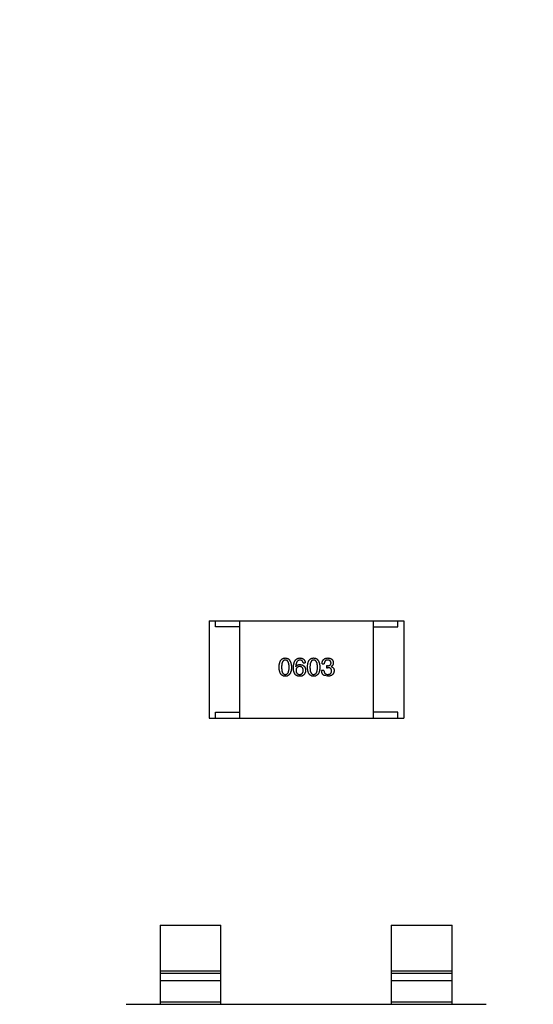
# Model space of a CAD drawing. Header units: millimetres. Extents: x 718 to 1157, y -195 to -52.
# Tile 94 of 156: x 1082.64 to 1086.87, y -131.2 to -123.11. Entities that reach past the tile are written whole.
import ezdxf

# ---------------------------------------------------------------- set-up
doc = ezdxf.new("R2010")
doc.units = ezdxf.units.MM
doc.header["$LTSCALE"] = 1.21
doc.header["$MEASUREMENT"] = 0
doc.header["$PDMODE"] = 3
doc.header["$PDSIZE"] = 0.3125
doc.layers.get('0').update_dxf_attribs({"linetype": 'CONTINUOUS'})
doc.layers.get('DEFPOINTS').update_dxf_attribs({"linetype": 'CONTINUOUS'})
doc.layers.add('Dim', color=3, linetype='CONTINUOUS', lineweight=25)
doc.styles.get("Standard").update_dxf_attribs({"font": 'txt', "width": 0.8})
doc.dimstyles.get("Standard").update_dxf_attribs({"dimtxt": 0.15625, "dimasz": 0.1875, "dimexe": 0.125, "dimexo": 0.0625, "dimgap": 0.09, "dimtad": 0, "dimtih": 1, "dimtoh": 1, "dimzin": 4, "dimdsep": 46, "dimtxsty": 'Standard', "dimblk": '_FILLED', "dimblk1": '_FILLED', "dimblk2": '_FILLED', "dimcen": 0.09, "dimazin": 1, "dimtp": 0.01, "dimtm": 0.01, "dimtfac": 1, "dimtofl": 0, "dimtmove": 0, "dimatfit": 3, "dimldrblk": '_FILLED', "dimfxl": 1, "dimtolj": 1, "dimtzin": 4, "dimarcsym": 0})

# ---------------------------------------------------------------- blocks, each defined once
blk = doc.blocks.new('_FILLED')
at = {"color": 0, "linetype": 'ByBlock'}
blk.add_solid([(0, 0), (-1, 0.1667), (-1, -0.1667)], dxfattribs=at)
blk = doc.blocks.new('*D41')
at = {"layer": 'DEFPOINTS', "color": 0}
for p in [(1078.3878, -101.7796), (1078.3878, -150.8296), (1143.3384, -150.8296)]:
    blk.add_point(p, dxfattribs=at)
at = {"layer": 'Dim', "color": 0, "lineweight": -2}
for p, q in [((1078.4503, -101.7796), (1143.4634, -101.7796)), ((1143.3384, -104.3196), (1143.3384, -122.3813)), ((1143.3384, -148.2896), (1143.3384, -130.2279)), ((1078.4503, -150.8296), (1143.4634, -150.8296))]:
    blk.add_line(p, q, dxfattribs=at)
at = {"layer": 'Dim', "color": 0, "lineweight": -2, "xscale": 2.54, "yscale": 2.54, "zscale": 2.54}
for p, rotation in [((1143.3384, -101.7796), 90), ((1143.3384, -150.8296), 270)]:
    blk.add_blockref('_FILLED', p, dxfattribs=dict(at, rotation=rotation))
at = {"layer": 'Dim', "color": 0, "insert": (1143.3384, -126.3046), "char_height": 2.5, "attachment_point": 5, "rotation": 90, "line_spacing_factor": 2.5}
blk.add_mtext('\\A1;49.05', dxfattribs=at)

msp = doc.modelspace()

# ---------------------------------------------------------------- linework, layer by layer
at = {"color": 7, "linetype": 'Continuous'}
for p, q in [((1084.2031, -128.0497), (1085.8031, -128.0497)), ((1084.2031, -128.0497), (1084.2031, -128.8497)), ((1084.2531, -128.0997), (1084.2531, -128.0497)), ((1084.4531, -128.8497), (1084.4531, -128.0497)), ((1085.5531, -128.8497), (1085.5531, -128.0497)), ((1085.7531, -128.0997), (1085.7531, -128.0497)), ((1085.8031, -128.0497), (1085.8031, -128.8497)), ((1084.4531, -128.0997), (1084.2531, -128.0997)), ((1085.5531, -128.0997), (1085.7531, -128.0997)), ((1084.9136, -128.4258), (1084.9144, -128.4266)), ((1084.9743, -128.3938), (1084.9923, -128.3938)), ((1085.1459, -128.4569), (1085.1271, -128.4569)), ((1085.1304, -128.4028), (1085.1484, -128.4028)), ((1085.1763, -128.4184), (1085.1664, -128.4184)), ((1085.1664, -128.4184), (1085.1664, -128.434)), ((1085.1664, -128.434), (1085.1754, -128.434)), ((1085.2049, -128.425), (1085.2049, -128.4241)), ((1085.1763, -128.5045), (1085.1492, -128.4996)), ((1084.2031, -128.8497), (1085.8031, -128.8497)), ((1084.2531, -128.7997), (1084.4531, -128.7997)), ((1084.2531, -128.8497), (1084.2531, -128.7997)), ((1085.7531, -128.7997), (1085.5531, -128.7997)), ((1085.7531, -128.8497), (1085.7531, -128.7997)), ((1083.7989, -130.5499), (1084.2989, -130.5499)), ((1083.7989, -130.5499), (1083.7989, -131.1999)), ((1084.2989, -131.1999), (1084.2989, -130.5499)), ((1085.6989, -130.5499), (1086.1989, -130.5499)), ((1085.6989, -130.5499), (1085.6989, -131.1999)), ((1086.1989, -131.1999), (1086.1989, -130.5499)), ((1083.7989, -130.926), (1084.2989, -130.926)), ((1084.2989, -130.9458), (1083.7989, -130.9458)), ((1085.6989, -130.926), (1086.1989, -130.926)), ((1086.1989, -130.9458), (1085.6989, -130.9458)), ((1083.7989, -131.0039), (1084.2989, -131.0039)), ((1085.6989, -131.0039), (1086.1989, -131.0039)), ((1083.5188, -131.1999), (1086.4791, -131.1999)), ((1084.2989, -131.1821), (1083.7989, -131.1821)), ((1086.1989, -131.1821), (1085.6989, -131.1821))]:
    msp.add_line(p, q, dxfattribs=at)
for points, knots in [([(1084.7773, -128.4307), (1084.7775, -128.4277), (1084.7776, -128.4217), (1084.7784, -128.4132), (1084.7795, -128.4052), (1084.781, -128.3978), (1084.7829, -128.391), (1084.7851, -128.3847), (1084.7877, -128.379), (1084.7907, -128.374), (1084.7941, -128.3694), (1084.7979, -128.3655), (1084.802, -128.3622), (1084.8065, -128.3594), (1084.8114, -128.3573), (1084.8167, -128.3557), (1084.8223, -128.3547), (1084.8262, -128.3546), (1084.8282, -128.3545)], [0, 0, 0, 0, 0.088823, 0.172287, 0.250296, 0.323438, 0.392244, 0.456221, 0.516635, 0.573871, 0.628, 0.680335, 0.731489, 0.782557, 0.834044, 0.886738, 0.942089, 1, 1, 1, 1]), ([(1084.8282, -128.3717), (1084.8269, -128.3717), (1084.8245, -128.3718), (1084.8211, -128.3725), (1084.8178, -128.3737), (1084.8148, -128.3753), (1084.8121, -128.3774), (1084.8096, -128.38), (1084.8073, -128.383), (1084.8053, -128.3865), (1084.8035, -128.3904), (1084.802, -128.3948), (1084.8008, -128.3997), (1084.7996, -128.405), (1084.7988, -128.4108), (1084.7983, -128.417), (1084.7979, -128.4237), (1084.7979, -128.4283), (1084.7978, -128.4307)], [0, 0, 0, 0, 0.049764, 0.097007, 0.143217, 0.188577, 0.235116, 0.282997, 0.333719, 0.387776, 0.445989, 0.508679, 0.576563, 0.649481, 0.728235, 0.812722, 0.903548, 1, 1, 1, 1]), ([(1084.8282, -128.3545), (1084.8301, -128.3546), (1084.834, -128.3548), (1084.8395, -128.3559), (1084.8447, -128.3575), (1084.8495, -128.3597), (1084.854, -128.3625), (1084.8581, -128.3659), (1084.8618, -128.3699), (1084.8652, -128.3744), (1084.8682, -128.3794), (1084.8708, -128.3851), (1084.8731, -128.3913), (1084.875, -128.3981), (1084.8765, -128.4054), (1084.8777, -128.4133), (1084.8786, -128.4218), (1084.8789, -128.4277), (1084.879, -128.4307)], [0, 0, 0, 0, 0.057415, 0.112361, 0.16496, 0.216437, 0.267441, 0.318839, 0.371478, 0.426325, 0.483626, 0.544235, 0.608673, 0.677374, 0.750405, 0.828394, 0.911525, 1, 1, 1, 1]), ([(1084.8593, -128.4307), (1084.8593, -128.4283), (1084.8593, -128.4237), (1084.8589, -128.417), (1084.8583, -128.4108), (1084.8575, -128.405), (1084.8564, -128.3997), (1084.855, -128.3948), (1084.8535, -128.3904), (1084.8517, -128.3865), (1084.8496, -128.383), (1084.8473, -128.38), (1084.8447, -128.3774), (1084.8419, -128.3753), (1084.8388, -128.3737), (1084.8355, -128.3725), (1084.8319, -128.3718), (1084.8294, -128.3717), (1084.8282, -128.3717)], [0, 0, 0, 0, 0.095719, 0.185854, 0.269738, 0.347952, 0.420315, 0.487894, 0.550245, 0.608186, 0.662454, 0.713283, 0.761375, 0.808209, 0.854301, 0.901312, 0.949396, 1, 1, 1, 1]), ([(1084.8947, -128.434), (1084.8948, -128.4308), (1084.895, -128.4247), (1084.8959, -128.4159), (1084.897, -128.4076), (1084.8986, -128.3999), (1084.9006, -128.3929), (1084.903, -128.3864), (1084.9058, -128.3805), (1084.909, -128.3752), (1084.9125, -128.3705), (1084.9165, -128.3664), (1084.9209, -128.3628), (1084.9258, -128.3599), (1084.931, -128.3577), (1084.9366, -128.3559), (1084.9426, -128.3549), (1084.9467, -128.3546), (1084.9488, -128.3545)], [0, 0, 0, 0, 0.087517, 0.169686, 0.246944, 0.319347, 0.387088, 0.450961, 0.511075, 0.567974, 0.622351, 0.675039, 0.726853, 0.778688, 0.83093, 0.884738, 0.941043, 1, 1, 1, 1]), ([(1084.9488, -128.3717), (1084.9475, -128.3718), (1084.945, -128.372), (1084.9413, -128.3728), (1084.9378, -128.374), (1084.9346, -128.3756), (1084.9316, -128.3776), (1084.9288, -128.38), (1084.9263, -128.3829), (1084.9239, -128.386), (1084.9219, -128.3896), (1084.92, -128.3936), (1084.9184, -128.398), (1084.9169, -128.4028), (1084.9158, -128.408), (1084.9148, -128.4136), (1084.914, -128.4195), (1084.9137, -128.4237), (1084.9136, -128.4258)], [0, 0, 0, 0, 0.054741, 0.107075, 0.158339, 0.208382, 0.258772, 0.310045, 0.362765, 0.417822, 0.475982, 0.537466, 0.602901, 0.673037, 0.747247, 0.826291, 0.910782, 1, 1, 1, 1]), ([(1084.9488, -128.3545), (1084.9504, -128.3546), (1084.9535, -128.3549), (1084.9581, -128.3556), (1084.9623, -128.3565), (1084.9663, -128.3578), (1084.97, -128.3593), (1084.9734, -128.3611), (1084.9765, -128.3632), (1084.9794, -128.3655), (1084.982, -128.3681), (1084.9843, -128.371), (1084.9863, -128.3741), (1084.9881, -128.3775), (1084.9896, -128.3812), (1084.9908, -128.3852), (1084.9917, -128.3894), (1084.9921, -128.3923), (1084.9923, -128.3938)], [0, 0, 0, 0, 0.073784, 0.144317, 0.211047, 0.274818, 0.336501, 0.395724, 0.453465, 0.510016, 0.566585, 0.622844, 0.680328, 0.739335, 0.800408, 0.863904, 0.93053, 1, 1, 1, 1]), ([(1084.9743, -128.3938), (1084.9739, -128.3921), (1084.9731, -128.3887), (1084.9713, -128.3842), (1084.9689, -128.3803), (1084.966, -128.3771), (1084.9624, -128.3747), (1084.9584, -128.3729), (1084.9538, -128.3718), (1084.9505, -128.3717), (1084.9488, -128.3717)], [0, 0, 0, 0, 0.1439, 0.274233, 0.394478, 0.509388, 0.621911, 0.738504, 0.863414, 1, 1, 1, 1]), ([(1085.0105, -128.4307), (1085.0106, -128.4277), (1085.0108, -128.4217), (1085.0116, -128.4132), (1085.0127, -128.4052), (1085.0142, -128.3978), (1085.016, -128.391), (1085.0183, -128.3847), (1085.0209, -128.379), (1085.0239, -128.374), (1085.0272, -128.3694), (1085.031, -128.3655), (1085.0351, -128.3622), (1085.0397, -128.3594), (1085.0446, -128.3573), (1085.0498, -128.3557), (1085.0554, -128.3547), (1085.0593, -128.3546), (1085.0613, -128.3545)], [0, 0, 0, 0, 0.088823, 0.172287, 0.250296, 0.323438, 0.392244, 0.456221, 0.516635, 0.573871, 0.628, 0.680335, 0.731489, 0.782557, 0.834044, 0.886738, 0.942089, 1, 1, 1, 1]), ([(1085.0613, -128.3717), (1085.0601, -128.3717), (1085.0577, -128.3718), (1085.0542, -128.3725), (1085.051, -128.3737), (1085.048, -128.3753), (1085.0452, -128.3774), (1085.0427, -128.38), (1085.0405, -128.383), (1085.0385, -128.3865), (1085.0367, -128.3904), (1085.0351, -128.3948), (1085.0339, -128.3997), (1085.0328, -128.405), (1085.032, -128.4108), (1085.0314, -128.417), (1085.0311, -128.4237), (1085.031, -128.4283), (1085.031, -128.4307)], [0, 0, 0, 0, 0.049764, 0.097007, 0.143217, 0.188577, 0.235116, 0.282997, 0.333719, 0.387776, 0.445989, 0.508679, 0.576563, 0.649481, 0.728235, 0.812722, 0.903548, 1, 1, 1, 1]), ([(1085.0613, -128.3545), (1085.0633, -128.3546), (1085.0671, -128.3548), (1085.0727, -128.3559), (1085.0778, -128.3575), (1085.0827, -128.3597), (1085.0871, -128.3625), (1085.0912, -128.3659), (1085.095, -128.3699), (1085.0983, -128.3744), (1085.1014, -128.3794), (1085.104, -128.3851), (1085.1063, -128.3913), (1085.1082, -128.3981), (1085.1097, -128.4054), (1085.1109, -128.4133), (1085.1117, -128.4218), (1085.112, -128.4277), (1085.1121, -128.4307)], [0, 0, 0, 0, 0.057415, 0.112361, 0.16496, 0.216437, 0.267441, 0.318839, 0.371478, 0.426325, 0.483626, 0.544235, 0.608673, 0.677374, 0.750405, 0.828394, 0.911525, 1, 1, 1, 1]), ([(1085.0925, -128.4307), (1085.0924, -128.4283), (1085.0924, -128.4237), (1085.092, -128.417), (1085.0914, -128.4108), (1085.0906, -128.405), (1085.0895, -128.3997), (1085.0882, -128.3948), (1085.0866, -128.3904), (1085.0848, -128.3865), (1085.0827, -128.383), (1085.0804, -128.38), (1085.0778, -128.3774), (1085.075, -128.3753), (1085.0719, -128.3737), (1085.0686, -128.3725), (1085.065, -128.3718), (1085.0626, -128.3717), (1085.0613, -128.3717)], [0, 0, 0, 0, 0.095719, 0.185854, 0.269738, 0.347952, 0.420315, 0.487894, 0.550245, 0.608186, 0.662454, 0.713283, 0.761375, 0.808209, 0.854301, 0.901312, 0.949396, 1, 1, 1, 1]), ([(1085.1304, -128.4028), (1085.1304, -128.4009), (1085.1305, -128.3972), (1085.1312, -128.3918), (1085.1322, -128.3867), (1085.1335, -128.382), (1085.1353, -128.3777), (1085.1373, -128.3737), (1085.1398, -128.3701), (1085.1426, -128.3669), (1085.1458, -128.3641), (1085.1493, -128.3616), (1085.1532, -128.3594), (1085.1575, -128.3577), (1085.162, -128.3563), (1085.167, -128.3553), (1085.1723, -128.3546), (1085.176, -128.3545), (1085.1779, -128.3545)], [0, 0, 0, 0, 0.074804, 0.144899, 0.211458, 0.274554, 0.334363, 0.392059, 0.448123, 0.503024, 0.558154, 0.613471, 0.670844, 0.729926, 0.792003, 0.857405, 0.926768, 1, 1, 1, 1]), ([(1085.1771, -128.3717), (1085.176, -128.3717), (1085.1738, -128.3718), (1085.1706, -128.3721), (1085.1676, -128.3727), (1085.1649, -128.3736), (1085.1623, -128.3747), (1085.16, -128.376), (1085.1578, -128.3776), (1085.1559, -128.3794), (1085.1542, -128.3815), (1085.1528, -128.3839), (1085.1515, -128.3864), (1085.1504, -128.3892), (1085.1496, -128.3923), (1085.149, -128.3956), (1085.1485, -128.3991), (1085.1484, -128.4016), (1085.1484, -128.4028)], [0, 0, 0, 0, 0.069877, 0.136363, 0.198671, 0.257968, 0.315462, 0.370709, 0.425568, 0.479847, 0.535753, 0.592303, 0.651386, 0.713311, 0.778642, 0.84836, 0.921866, 1, 1, 1, 1]), ([(1085.2041, -128.3946), (1085.204, -128.3937), (1085.2039, -128.392), (1085.2034, -128.3895), (1085.2027, -128.3871), (1085.2019, -128.3849), (1085.2008, -128.3829), (1085.1996, -128.381), (1085.1982, -128.3793), (1085.1966, -128.3778), (1085.1948, -128.3764), (1085.1928, -128.3753), (1085.1906, -128.3742), (1085.1883, -128.3734), (1085.1857, -128.3727), (1085.183, -128.3722), (1085.1801, -128.3718), (1085.1781, -128.3717), (1085.1771, -128.3717)], [0, 0, 0, 0, 0.067655, 0.132224, 0.194132, 0.253145, 0.309858, 0.366002, 0.421361, 0.47702, 0.532632, 0.590536, 0.65067, 0.713258, 0.779588, 0.848803, 0.921949, 1, 1, 1, 1]), ([(1085.1779, -128.3545), (1085.1796, -128.3546), (1085.183, -128.3547), (1085.1878, -128.3554), (1085.1924, -128.3562), (1085.1966, -128.3574), (1085.2006, -128.3588), (1085.2042, -128.3606), (1085.2075, -128.3626), (1085.2105, -128.3649), (1085.2132, -128.3674), (1085.2155, -128.3703), (1085.2176, -128.3734), (1085.2193, -128.3768), (1085.2207, -128.3804), (1085.2218, -128.3844), (1085.2226, -128.3886), (1085.2229, -128.3915), (1085.223, -128.393)], [0, 0, 0, 0, 0.077845, 0.151584, 0.221397, 0.287366, 0.350104, 0.410398, 0.467998, 0.524388, 0.579979, 0.635152, 0.690917, 0.747936, 0.806661, 0.867861, 0.932479, 1, 1, 1, 1]), ([(1084.8282, -128.5045), (1084.8262, -128.5044), (1084.8223, -128.5042), (1084.8167, -128.5033), (1084.8114, -128.5017), (1084.8065, -128.4997), (1084.802, -128.497), (1084.7979, -128.4938), (1084.7941, -128.49), (1084.7908, -128.4856), (1084.7877, -128.4807), (1084.7851, -128.4752), (1084.7829, -128.4691), (1084.781, -128.4625), (1084.7795, -128.4554), (1084.7784, -128.4477), (1084.7776, -128.4394), (1084.7775, -128.4336), (1084.7773, -128.4307)], [0, 0, 0, 0, 0.059135, 0.115606, 0.169241, 0.221578, 0.273261, 0.324749, 0.377329, 0.431642, 0.488541, 0.548597, 0.612232, 0.680174, 0.752504, 0.829777, 0.912307, 1, 1, 1, 1]), ([(1084.7978, -128.4307), (1084.7979, -128.4331), (1084.7979, -128.4377), (1084.7983, -128.4444), (1084.7988, -128.4506), (1084.7996, -128.4564), (1084.8008, -128.4617), (1084.802, -128.4666), (1084.8035, -128.471), (1084.8053, -128.4749), (1084.8073, -128.4784), (1084.8096, -128.4814), (1084.8121, -128.484), (1084.8148, -128.4861), (1084.8178, -128.4878), (1084.8211, -128.4889), (1084.8245, -128.4896), (1084.8269, -128.4897), (1084.8282, -128.4897)], [0, 0, 0, 0, 0.096457, 0.187288, 0.27178, 0.350132, 0.423455, 0.491343, 0.554037, 0.612253, 0.666313, 0.717038, 0.764921, 0.811214, 0.856775, 0.902988, 0.950234, 1, 1, 1, 1]), ([(1084.8282, -128.4897), (1084.8294, -128.4896), (1084.8319, -128.4895), (1084.8355, -128.4887), (1084.8388, -128.4875), (1084.8418, -128.4858), (1084.8447, -128.4837), (1084.8472, -128.481), (1084.8496, -128.478), (1084.8516, -128.4745), (1084.8535, -128.4706), (1084.855, -128.4662), (1084.8564, -128.4614), (1084.8574, -128.4561), (1084.8583, -128.4504), (1084.8589, -128.4442), (1084.8593, -128.4376), (1084.8593, -128.433), (1084.8593, -128.4307)], [0, 0, 0, 0, 0.050879, 0.099377, 0.146973, 0.193618, 0.240619, 0.289461, 0.34047, 0.395283, 0.453059, 0.515633, 0.582666, 0.655287, 0.732971, 0.815933, 0.905166, 1, 1, 1, 1]), ([(1084.879, -128.4307), (1084.8789, -128.4336), (1084.8787, -128.4394), (1084.8779, -128.4477), (1084.8768, -128.4554), (1084.8753, -128.4625), (1084.8734, -128.4691), (1084.8712, -128.4752), (1084.8686, -128.4807), (1084.8656, -128.4856), (1084.8622, -128.49), (1084.8585, -128.4938), (1084.8543, -128.497), (1084.8498, -128.4997), (1084.8449, -128.5017), (1084.8397, -128.5033), (1084.834, -128.5042), (1084.8302, -128.5044), (1084.8282, -128.5045)], [0, 0, 0, 0, 0.08769, 0.170218, 0.24749, 0.319818, 0.387758, 0.451391, 0.511445, 0.568185, 0.622681, 0.67526, 0.726746, 0.778428, 0.830764, 0.884397, 0.940866, 1, 1, 1, 1]), ([(1084.9054, -128.4848), (1084.9045, -128.4832), (1084.9028, -128.48), (1084.9006, -128.4748), (1084.8988, -128.4691), (1084.8973, -128.463), (1084.8961, -128.4564), (1084.8954, -128.4493), (1084.8948, -128.4418), (1084.8948, -128.4366), (1084.8947, -128.434)], [0, 0, 0, 0, 0.101889, 0.209155, 0.322694, 0.442863, 0.569758, 0.70479, 0.848502, 1, 1, 1, 1]), ([(1084.9144, -128.4266), (1084.9153, -128.4252), (1084.917, -128.4224), (1084.9201, -128.4186), (1084.9238, -128.4155), (1084.9279, -128.4129), (1084.9325, -128.411), (1084.9375, -128.4096), (1084.943, -128.4087), (1084.9469, -128.4086), (1084.9488, -128.4086)], [0, 0, 0, 0, 0.122276, 0.239997, 0.35611, 0.473903, 0.59404, 0.720428, 0.855383, 1, 1, 1, 1]), ([(1084.9464, -128.425), (1084.9452, -128.425), (1084.943, -128.4251), (1084.9397, -128.4256), (1084.9366, -128.4263), (1084.9337, -128.4272), (1084.9311, -128.4283), (1084.9287, -128.4298), (1084.9264, -128.4314), (1084.9244, -128.4333), (1084.9226, -128.4355), (1084.921, -128.4378), (1084.9197, -128.4404), (1084.9185, -128.4433), (1084.9176, -128.4464), (1084.9168, -128.4497), (1084.9163, -128.4532), (1084.9161, -128.4557), (1084.9161, -128.4569)], [0, 0, 0, 0, 0.070453, 0.136523, 0.199866, 0.260392, 0.318446, 0.374657, 0.430182, 0.485556, 0.541071, 0.598396, 0.657208, 0.718642, 0.783247, 0.851631, 0.923928, 1, 1, 1, 1]), ([(1084.9161, -128.4569), (1084.9161, -128.4582), (1084.9163, -128.4607), (1084.9169, -128.4644), (1084.9176, -128.4678), (1084.9185, -128.4709), (1084.9197, -128.4739), (1084.9212, -128.4765), (1084.9228, -128.479), (1084.9246, -128.4811), (1084.9267, -128.4831), (1084.929, -128.4848), (1084.9315, -128.4862), (1084.9342, -128.4874), (1084.9371, -128.4884), (1084.9403, -128.4891), (1084.9437, -128.4896), (1084.946, -128.4897), (1084.9472, -128.4897)], [0, 0, 0, 0, 0.076467, 0.148148, 0.216496, 0.280559, 0.342274, 0.401168, 0.458322, 0.514073, 0.569257, 0.62465, 0.68124, 0.739113, 0.799947, 0.862804, 0.929597, 1, 1, 1, 1]), ([(1084.9759, -128.4561), (1084.9758, -128.4549), (1084.9756, -128.4525), (1084.9751, -128.449), (1084.9744, -128.4458), (1084.9735, -128.4428), (1084.9724, -128.4401), (1084.971, -128.4375), (1084.9695, -128.4352), (1084.9677, -128.4331), (1084.9658, -128.4313), (1084.9636, -128.4297), (1084.9612, -128.4283), (1084.9587, -128.4271), (1084.9559, -128.4262), (1084.9529, -128.4256), (1084.9497, -128.4251), (1084.9475, -128.425), (1084.9464, -128.425)], [0, 0, 0, 0, 0.076288, 0.14871, 0.216387, 0.281386, 0.342528, 0.402111, 0.4591, 0.514852, 0.569974, 0.625644, 0.682226, 0.740156, 0.800362, 0.863471, 0.930116, 1, 1, 1, 1]), ([(1084.9472, -128.4897), (1084.9483, -128.4896), (1084.9504, -128.4894), (1084.9535, -128.4889), (1084.9564, -128.4881), (1084.9591, -128.4871), (1084.9616, -128.4858), (1084.9639, -128.4843), (1084.966, -128.4825), (1084.9679, -128.4805), (1084.9697, -128.4783), (1084.9711, -128.4758), (1084.9725, -128.4731), (1084.9735, -128.4702), (1084.9744, -128.467), (1084.9751, -128.4636), (1084.9756, -128.4599), (1084.9758, -128.4574), (1084.9759, -128.4561)], [0, 0, 0, 0, 0.066682, 0.130303, 0.190802, 0.248749, 0.30534, 0.361219, 0.415721, 0.471765, 0.528279, 0.586428, 0.64659, 0.710143, 0.776461, 0.846692, 0.921137, 1, 1, 1, 1]), ([(1084.9488, -128.4086), (1084.9507, -128.4087), (1084.9542, -128.4091), (1084.9594, -128.41), (1084.9642, -128.4111), (1084.9686, -128.4126), (1084.9728, -128.4145), (1084.9766, -128.4166), (1084.98, -128.4191), (1084.9831, -128.4218), (1084.9859, -128.4249), (1084.9883, -128.4284), (1084.9904, -128.4321), (1084.9921, -128.4361), (1084.9935, -128.4405), (1084.9945, -128.4451), (1084.9953, -128.4501), (1084.9955, -128.4535), (1084.9956, -128.4553)], [0, 0, 0, 0, 0.074228, 0.144548, 0.211288, 0.274576, 0.335162, 0.393915, 0.450599, 0.506657, 0.562409, 0.618617, 0.676096, 0.735061, 0.79654, 0.860906, 0.928473, 1, 1, 1, 1]), ([(1084.9956, -128.4553), (1084.9955, -128.457), (1084.9954, -128.4605), (1084.9947, -128.4656), (1084.9936, -128.4705), (1084.992, -128.4752), (1084.9899, -128.4797), (1084.9873, -128.4841), (1084.9843, -128.4883), (1084.982, -128.4909), (1084.9808, -128.4922)], [0, 0, 0, 0, 0.12904, 0.253809, 0.377066, 0.499122, 0.621469, 0.744665, 0.870607, 1, 1, 1, 1]), ([(1085.0613, -128.5045), (1085.0593, -128.5044), (1085.0554, -128.5042), (1085.0498, -128.5033), (1085.0446, -128.5017), (1085.0397, -128.4997), (1085.0352, -128.497), (1085.031, -128.4938), (1085.0272, -128.49), (1085.0239, -128.4856), (1085.0209, -128.4807), (1085.0183, -128.4752), (1085.016, -128.4691), (1085.0142, -128.4625), (1085.0127, -128.4554), (1085.0116, -128.4477), (1085.0108, -128.4394), (1085.0106, -128.4336), (1085.0105, -128.4307)], [0, 0, 0, 0, 0.059135, 0.115606, 0.169241, 0.221578, 0.273261, 0.324749, 0.377329, 0.431642, 0.488541, 0.548597, 0.612232, 0.680174, 0.752504, 0.829777, 0.912307, 1, 1, 1, 1]), ([(1085.031, -128.4307), (1085.031, -128.4331), (1085.0311, -128.4377), (1085.0314, -128.4444), (1085.032, -128.4506), (1085.0328, -128.4564), (1085.0339, -128.4617), (1085.0351, -128.4666), (1085.0367, -128.471), (1085.0385, -128.4749), (1085.0405, -128.4784), (1085.0427, -128.4814), (1085.0452, -128.484), (1085.048, -128.4861), (1085.051, -128.4878), (1085.0542, -128.4889), (1085.0577, -128.4896), (1085.0601, -128.4897), (1085.0613, -128.4897)], [0, 0, 0, 0, 0.096457, 0.187288, 0.27178, 0.350132, 0.423455, 0.491343, 0.554037, 0.612253, 0.666313, 0.717038, 0.764921, 0.811214, 0.856775, 0.902988, 0.950234, 1, 1, 1, 1]), ([(1085.0613, -128.4897), (1085.0626, -128.4896), (1085.065, -128.4895), (1085.0686, -128.4887), (1085.0719, -128.4875), (1085.075, -128.4858), (1085.0778, -128.4837), (1085.0804, -128.481), (1085.0827, -128.478), (1085.0848, -128.4745), (1085.0866, -128.4706), (1085.0882, -128.4662), (1085.0895, -128.4614), (1085.0906, -128.4561), (1085.0914, -128.4504), (1085.092, -128.4442), (1085.0924, -128.4376), (1085.0924, -128.433), (1085.0925, -128.4307)], [0, 0, 0, 0, 0.050879, 0.099377, 0.146973, 0.193618, 0.240619, 0.289461, 0.34047, 0.395283, 0.453059, 0.515633, 0.582666, 0.655287, 0.732971, 0.815933, 0.905166, 1, 1, 1, 1]), ([(1085.1121, -128.4307), (1085.112, -128.4336), (1085.1118, -128.4394), (1085.1111, -128.4477), (1085.11, -128.4554), (1085.1085, -128.4625), (1085.1066, -128.4691), (1085.1043, -128.4752), (1085.1017, -128.4807), (1085.0988, -128.4856), (1085.0954, -128.49), (1085.0916, -128.4938), (1085.0875, -128.497), (1085.083, -128.4997), (1085.0781, -128.5017), (1085.0728, -128.5033), (1085.0672, -128.5042), (1085.0633, -128.5044), (1085.0613, -128.5045)], [0, 0, 0, 0, 0.08769, 0.170218, 0.24749, 0.319818, 0.387758, 0.451391, 0.511445, 0.568185, 0.622681, 0.67526, 0.726746, 0.778428, 0.830764, 0.884397, 0.940866, 1, 1, 1, 1]), ([(1085.1492, -128.4996), (1085.1483, -128.4991), (1085.1466, -128.4983), (1085.1442, -128.4968), (1085.1419, -128.4951), (1085.1398, -128.4932), (1085.1378, -128.4912), (1085.136, -128.489), (1085.1344, -128.4866), (1085.133, -128.484), (1085.1317, -128.4812), (1085.1305, -128.4783), (1085.1296, -128.4751), (1085.1287, -128.4718), (1085.1281, -128.4684), (1085.1275, -128.4647), (1085.1272, -128.4609), (1085.1271, -128.4583), (1085.1271, -128.4569)], [0, 0, 0, 0, 0.056906, 0.113264, 0.168825, 0.223843, 0.279195, 0.335267, 0.392098, 0.450414, 0.51054, 0.572219, 0.636652, 0.703156, 0.773102, 0.845505, 0.921063, 1, 1, 1, 1]), ([(1085.1459, -128.4569), (1085.146, -128.4583), (1085.1461, -128.4608), (1085.1466, -128.4645), (1085.1472, -128.468), (1085.1481, -128.4712), (1085.1493, -128.4742), (1085.1506, -128.4769), (1085.1523, -128.4793), (1085.1541, -128.4816), (1085.1562, -128.4835), (1085.1585, -128.4852), (1085.161, -128.4866), (1085.1638, -128.4877), (1085.1668, -128.4886), (1085.17, -128.4893), (1085.1735, -128.4897), (1085.1758, -128.4897), (1085.1771, -128.4897)], [0, 0, 0, 0, 0.07723, 0.149593, 0.217944, 0.282232, 0.34411, 0.402297, 0.458791, 0.513966, 0.568538, 0.623291, 0.679957, 0.737243, 0.798142, 0.86118, 0.928728, 1, 1, 1, 1]), ([(1085.209, -128.461), (1085.209, -128.4599), (1085.209, -128.4578), (1085.2086, -128.4547), (1085.2079, -128.4519), (1085.207, -128.4492), (1085.2058, -128.4467), (1085.2044, -128.4445), (1085.2026, -128.4425), (1085.2007, -128.4407), (1085.1984, -128.4391), (1085.1959, -128.4377), (1085.1931, -128.4366), (1085.1901, -128.4356), (1085.1868, -128.4349), (1085.1832, -128.4344), (1085.1794, -128.434), (1085.1768, -128.434), (1085.1754, -128.434)], [0, 0, 0, 0, 0.066518, 0.129194, 0.188613, 0.245254, 0.300032, 0.353805, 0.407079, 0.461108, 0.516272, 0.574141, 0.634837, 0.699275, 0.767504, 0.840272, 0.917505, 1, 1, 1, 1]), ([(1085.1763, -128.4184), (1085.1773, -128.4184), (1085.1795, -128.4183), (1085.1826, -128.4179), (1085.1854, -128.4174), (1085.1881, -128.4167), (1085.1906, -128.4158), (1085.1928, -128.4147), (1085.1949, -128.4135), (1085.1968, -128.4121), (1085.1984, -128.4105), (1085.1998, -128.4087), (1085.2011, -128.4068), (1085.2021, -128.4047), (1085.203, -128.4024), (1085.2036, -128.4), (1085.204, -128.3974), (1085.2041, -128.3956), (1085.2041, -128.3946)], [0, 0, 0, 0, 0.079415, 0.154091, 0.22508, 0.29186, 0.355026, 0.415127, 0.472418, 0.528511, 0.583551, 0.638361, 0.693547, 0.750023, 0.807857, 0.868401, 0.932259, 1, 1, 1, 1]), ([(1085.2295, -128.4586), (1085.2294, -128.4604), (1085.2292, -128.4639), (1085.2283, -128.4689), (1085.227, -128.4736), (1085.2254, -128.478), (1085.2234, -128.4821), (1085.221, -128.4858), (1085.2182, -128.4892), (1085.215, -128.4923), (1085.2115, -128.495), (1085.2075, -128.4973), (1085.2033, -128.4994), (1085.1986, -128.5011), (1085.1935, -128.5024), (1085.1881, -128.5035), (1085.1823, -128.5042), (1085.1783, -128.5044), (1085.1763, -128.5045)], [0, 0, 0, 0, 0.068236, 0.132937, 0.194125, 0.253174, 0.310181, 0.365986, 0.421096, 0.476216, 0.532352, 0.590232, 0.649824, 0.71274, 0.778406, 0.848058, 0.921922, 1, 1, 1, 1]), ([(1085.1771, -128.4897), (1085.1783, -128.4896), (1085.1807, -128.4895), (1085.1841, -128.4889), (1085.1874, -128.4882), (1085.1904, -128.4874), (1085.1932, -128.4863), (1085.1958, -128.485), (1085.1981, -128.4835), (1085.2003, -128.4818), (1085.2021, -128.4799), (1085.2039, -128.4778), (1085.2053, -128.4755), (1085.2065, -128.473), (1085.2075, -128.4703), (1085.2082, -128.4674), (1085.2088, -128.4643), (1085.209, -128.4621), (1085.209, -128.461)], [0, 0, 0, 0, 0.076694, 0.149502, 0.218019, 0.283183, 0.345589, 0.405199, 0.462852, 0.519478, 0.575313, 0.630559, 0.687006, 0.744638, 0.804006, 0.866059, 0.931486, 1, 1, 1, 1]), ([(1085.223, -128.393), (1085.2229, -128.3948), (1085.2228, -128.3984), (1085.222, -128.4035), (1085.2206, -128.4081), (1085.2186, -128.4123), (1085.216, -128.416), (1085.2129, -128.4193), (1085.2092, -128.422), (1085.2064, -128.4234), (1085.2049, -128.4241)], [0, 0, 0, 0, 0.143686, 0.277942, 0.40333, 0.521785, 0.638573, 0.755208, 0.874773, 1, 1, 1, 1]), ([(1085.2049, -128.425), (1085.2059, -128.4253), (1085.2079, -128.4259), (1085.2107, -128.427), (1085.2133, -128.4284), (1085.2157, -128.4298), (1085.2179, -128.4314), (1085.22, -128.4331), (1085.2218, -128.435), (1085.2234, -128.437), (1085.2249, -128.4392), (1085.2261, -128.4415), (1085.2272, -128.444), (1085.228, -128.4467), (1085.2287, -128.4494), (1085.2292, -128.4523), (1085.2295, -128.4554), (1085.2295, -128.4575), (1085.2295, -128.4586)], [0, 0, 0, 0, 0.069445, 0.136039, 0.200011, 0.261745, 0.322328, 0.381403, 0.438864, 0.496655, 0.554398, 0.612391, 0.672266, 0.733005, 0.79604, 0.861293, 0.928785, 1, 1, 1, 1]), ([(1084.9439, -128.5045), (1084.9419, -128.5044), (1084.9379, -128.5041), (1084.932, -128.503), (1084.9266, -128.5014), (1084.9216, -128.4992), (1084.9169, -128.4965), (1084.9126, -128.4932), (1084.9087, -128.4893), (1084.9065, -128.4863), (1084.9054, -128.4848)], [0, 0, 0, 0, 0.137449, 0.267856, 0.393219, 0.514735, 0.63397, 0.753734, 0.874967, 1, 1, 1, 1]), ([(1084.9808, -128.4922), (1084.9799, -128.4932), (1084.978, -128.4954), (1084.9745, -128.498), (1084.9706, -128.5002), (1084.9662, -128.5019), (1084.9613, -128.5033), (1084.9559, -128.5041), (1084.9501, -128.5046), (1084.946, -128.5045), (1084.9439, -128.5045)], [0, 0, 0, 0, 0.105033, 0.21147, 0.321511, 0.438526, 0.563605, 0.698055, 0.843218, 1, 1, 1, 1])]:
    msp.add_open_spline(points, degree=3, knots=knots, dxfattribs=at)

# ---------------------------------------------------------------- dimensions: what is measured, and where the dimension line sits
at = {"layer": 'Dim'}
dim = msp.add_linear_dim(base=(1143.3384, -150.8296), p1=(1078.3878, -101.7796), p2=(1078.3878, -150.8296), angle=90, dimstyle='Standard', override={"dimtxt": 2.5, "dimasz": 2.54, "dimtih": 0, "dimtoh": 0, "dimzin": 0, "dimcen": 0.198, "dimadec": 0, "dimazin": 0, "dimtp": 0, "dimtm": 0, "dimtdec": 4, "dimtzin": 0}, dxfattribs=at)
dim.commit()
dim.dimension.update_dxf_attribs({"geometry": '*D41', "text_midpoint": (1143.3384, -126.3046)})

doc.saveas('drawing.dxf')
